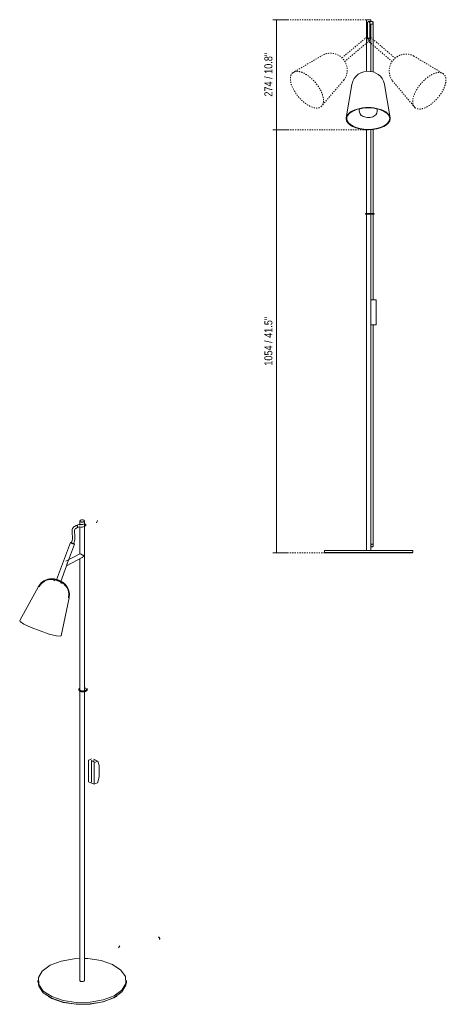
# Model space of a CAD drawing. Header units: millimetres. Extents: x -3761 to -449, y -1125 to 6929.
# Tile 2 of 3: x -1516 to -449, y -1125 to 1328. Entities that reach past the tile are written whole.
import ezdxf

# ---------------------------------------------------------------- set-up
doc = ezdxf.new("R2010")
doc.units = ezdxf.units.MM
doc.linetypes.add('Dash', pattern=[6, 3, -3])
for name, color, linetype, lineweight in [('Cotas', 7, 'Continuous', 9), ('Cotas-9', 7, 'Continuous', 9), ('Luminarias', 7, 'Continuous', 20)]:
    doc.layers.add(name, color=color, linetype=linetype, lineweight=lineweight)
doc.layers.add('Lighthing Fixture Dim Grey Dash', color=7, linetype='Dash', lineweight=9, true_color=0xd2d2d2)
doc.styles.add('Arial Narrow', font='ARIALN.TTF', dxfattribs={"height": 19.8})
doc.dimstyles.new('FARO_-_2_2mm_Arial_Narrow_mm_Inch_Right', dxfattribs={"dimscale": 304.8, "dimtxt": 20.263933, "dimasz": 0, "dimexe": 0.088583, "dimexo": 0.0625, "dimgap": 0.014764, "dimtad": 1, "dimdec": 0, "dimzin": 0, "dimdsep": 46, "dimtxsty": 'Arial Narrow', "dimblk1": 'NONE', "dimblk2": 'NONE', "dimsah": 1, "dimcen": 0.09, "dimadec": 0, "dimazin": 0, "dimtfac": 1, "dimtdec": 4, "dimtix": 1, "dimtmove": 0, "dimatfit": 3, "dimfxl": 0.029528, "dimfxlon": 1, "dimtvp": 1, "dimtolj": 1, "dimtzin": 0, "dimarcsym": 2})

# ---------------------------------------------------------------- blocks, each defined once
blk = doc.blocks.new('28254 - 28254 STUDIO Black floor lamp-493300-00 Isometrico PDF')
at = {"layer": 'Luminarias', "color": 9, "lineweight": 9, "true_color": 0xc0c0c0}
for p, q in [((7217.3, 79.3), (7217.3, 68.8)), ((7228.3, -344.9), (7228.3, 79.3)), ((7258.8, 74.9), (7261.3, 80.3)), ((7261.3, 80.3), (7258.8, 74.9)), ((7209.5, 68), (7210.1, 67.7)), ((7210.1, 67.7), (7210.6, 67.2)), ((7211.4, 65.8), (7211.6, 65.1)), ((7217.3, 64.4), (7217.3, -2.3)), ((7231.4, 67.5), (7231.1, 67.2)), ((7231.6, 68.1), (7231.4, 67.5)), ((7231.7, 68.7), (7231.6, 68.1)), ((7193.5, 25.6), (7159.1, -67.5)), ((7186.5, -25), (7203.8, 21.8)), ((7202, 23.1), (7201.7, 23.2)), ((7217.3, -2.3), (7181.9, -20.9)), ((7183.6, -32.4), (7222.5, -12)), ((7217.3, -14.5), (7217.3, -1065.6)), ((7169.4, -71.3), (7183.9, -32.1)), ((7158.2, -67.2), (7157.8, -68.4)), ((7167.1, -72), (7167.6, -70.7)), ((7113.7, -84.1), (7067.3, -168.9)), ((7170.5, -207.1), (7190.5, -112.4)), ((7228.3, -1065.6), (7228.3, -346)), ((7239.3, -516.5), (7246.1, -513)), ((7261.3, -518.9), (7252.1, -514.5)), ((7252.1, -514.7), (7261, -518.9)), ((7238.7, -569.7), (7238.7, -517.7)), ((7246, -571.4), (7246.2, -517.6)), ((7252.1, -521.9), (7252.2, -517.6)), ((7252.4, -524.3), (7252.4, -576.2)), ((7261, -518.9), (7253.1, -523.1)), ((7264.8, -529.9), (7261.5, -519.1)), ((7264.8, -557.6), (7264.8, -529.9)), ((7261.5, -571.7), (7264.8, -557.6)), ((7238.9, -570.2), (7252.7, -576.8)), ((7253.1, -576.7), (7260.9, -572.7)), ((7316.2, -978.8), (7313.6, -984.3)), ((7313.6, -984.3), (7316.2, -978.8)), ((7112.8, -1065.6), (7112.8, -1069.9)), ((7113.8, -1069.9), (7113.8, -1070.8)), ((7331.8, -1070.8), (7331.8, -1069.9)), ((7332.8, -1069.9), (7332.8, -1065.6)), ((7132.9, -1101.6), (7132.6, -1101.4)), ((7310.2, -1103.4), (7301.8, -1108.3))]:
    blk.add_line(p, q, dxfattribs=at)
for points in [[(7226.6, 81.3, 0), (7225.4, 81.7, 0), (7224.1, 81.9, 0), (7222.7, 82, 0), (7221.2, 81.9, 0), (7219.9, 81.6, 0), (7218.8, 81.2, 0), (7218, 80.6, 0), (7217.5, 79.9, 0), (7217.3, 79.2, 0), (7217.5, 78.5, 0), (7218.1, 77.8, 0), (7219, 77.3, 0)], [(7219, 77.3, 0), (7220.2, 76.8, 0), (7221.5, 76.6, 0), (7222.9, 76.5, 0), (7224.4, 76.6, 0), (7225.7, 76.9, 0), (7226.8, 77.4, 0), (7227.6, 77.9, 0), (7228.2, 78.6, 0), (7228.3, 79.3, 0), (7228.1, 80, 0), (7227.5, 80.7, 0), (7226.6, 81.3, 0)], [(7195.9, 24.8, 0), (7197.8, 30.6, 0), (7198.7, 34.9, 0), (7199, 38.1, 0), (7197.9, 49.7, 0), (7197.8, 54.6, 0), (7198.3, 58.1, 0), (7199.1, 60.4, 0), (7199.6, 61.4, 0), (7200.8, 63, 0), (7202.3, 64.5, 0), (7203.9, 65.7, 0), (7208.1, 68.1, 0)], [(7201.5, 22.7, 0), (7203.5, 28.7, 0), (7204.5, 33.3, 0), (7204.9, 37, 0), (7204.6, 43.6, 0), (7203.8, 51, 0), (7203.9, 55.3, 0), (7204.1, 56.5, 0), (7204.4, 57.6, 0), (7204.5, 57.9, 0), (7204.7, 58.2, 0), (7204.9, 58.5, 0), (7205.1, 58.8, 0), (7205.5, 59.3, 0), (7207.3, 60.7, 0), (7210.9, 62.8, 0)], [(7208, 68, 0), (7208.4, 68.2, 0), (7208.9, 68.2, 0), (7209.5, 68, 0)], [(7211.7, 64.4, 0), (7211.6, 65.1, 0), (7211.4, 65.8, 0), (7211, 66.5, 0), (7210.6, 67.2, 0), (7210.1, 67.7, 0), (7209.5, 68, 0), (7208.9, 68.2, 0), (7208.4, 68.2, 0), (7208, 68, 0)], [(7208.1, 68.1, 0), (7211.7, 69.7, 0), (7214.4, 70.3, 0), (7215.6, 70.4, 0), (7224.5, 70.7, 0), (7228.1, 72.4, 0)], [(7210.6, 67.2, 0), (7211, 66.5, 0), (7211.4, 65.8, 0)], [(7210.9, 62.8, 0), (7214, 64.1, 0), (7215, 64.3, 0), (7215.4, 64.3, 0), (7215.9, 64.4, 0), (7216.3, 64.4, 0), (7219.6, 64, 0), (7220.9, 64, 0), (7223.3, 64.2, 0), (7225.6, 64.8, 0), (7229.4, 66.3, 0), (7230.9, 67.1, 0)], [(7210.9, 62.8, 0), (7211, 62.9, 0), (7211.4, 63.2, 0), (7211.6, 63.8, 0), (7211.7, 64.4, 0)], [(7211.6, 63.8, 0), (7211.4, 63.2, 0), (7211, 62.9, 0), (7210.9, 62.8, 0)], [(7211.6, 65.1, 0), (7211.7, 64.4, 0), (7211.6, 63.8, 0)], [(7229.5, 72.3, 0), (7229, 72.5, 0), (7228.5, 72.5, 0), (7228, 72.3, 0)], [(7228, 72.3, 0), (7228.4, 72.5, 0), (7229, 72.5, 0), (7229.5, 72.3, 0), (7230.1, 72, 0), (7230.6, 71.5, 0), (7231.1, 70.8, 0)], [(7230.9, 67.1, 0), (7231.1, 67.2, 0), (7231.4, 67.5, 0), (7231.6, 68.1, 0), (7231.7, 68.7, 0), (7231.6, 69.4, 0), (7231.4, 70.1, 0), (7231.1, 70.8, 0), (7230.6, 71.5, 0), (7230.1, 72, 0), (7229.5, 72.3, 0)], [(7231.1, 70.8, 0), (7231.4, 70.1, 0), (7231.6, 69.4, 0), (7231.7, 68.7, 0)], [(7196, 25.3, 0), (7195.7, 25.4, 0), (7194.7, 25.6, 0), (7194, 25.7, 0), (7193.6, 25.7, 0), (7193.5, 25.5, 0), (7193.8, 25.2, 0), (7194.5, 24.8, 0), (7195.4, 24.4, 0)], [(7196.9, 24.1, 0), (7196.4, 24.3, 0), (7196, 24.5, 0), (7195.9, 24.7, 0), (7195.9, 24.8, 0)], [(7195.4, 24.4, 0), (7196.5, 23.9, 0), (7197.8, 23.3, 0), (7199.2, 22.8, 0), (7200.5, 22.4, 0), (7201.7, 22.1, 0), (7202.7, 21.8, 0), (7203.4, 21.7, 0), (7203.8, 21.7, 0), (7203.8, 21.9, 0), (7203.5, 22.2, 0), (7202.9, 22.6, 0), (7202, 23.1, 0)], [(7201.5, 22.7, 0), (7201.5, 22.6, 0), (7201.2, 22.6, 0), (7200.9, 22.7, 0), (7200.3, 22.8, 0), (7199.7, 23, 0), (7199, 23.2, 0), (7198.2, 23.5, 0), (7197.5, 23.8, 0), (7196.9, 24.1, 0)], [(7186.7, -24.3, 0), (7186.2, -25.8, 0), (7185.5, -27.3, 0), (7184.5, -28.7, 0)], [(7217.3, -2.3, 0), (7217.5, -2.3, 0), (7218.1, -2.4, 0), (7219, -2.8, 0)], [(7219, -2.8, 0), (7220.2, -3.4, 0), (7221.5, -4.2, 0), (7222.8, -4.9, 0), (7224, -5.6, 0), (7225, -6.3, 0), (7226, -6.9, 0), (7226.8, -7.5, 0)], [(7226.8, -7.5, 0), (7226, -8.8, 0), (7225, -9.9, 0), (7224, -11, 0), (7222.8, -11.8, 0), (7222.5, -12, 0)], [(7184.5, -28.7, 0), (7184.3, -30.5, 0), (7183.9, -32.1, 0)], [(7183.9, -32.1, 0), (7184.3, -31.4, 0), (7184.5, -30.6, 0), (7184.6, -29.7, 0)], [(7184.6, -29.7, 0), (7184.6, -29.2, 0), (7184.5, -28.7, 0)], [(7113.7, -84.1, 0), (7120.5, -75.2, 0), (7127.5, -69.9, 0), (7133.3, -67.2, 0), (7137.7, -65.8, 0), (7141.1, -65.2, 0), (7143.7, -64.9, 0), (7145.7, -64.8, 0), (7147.4, -64.8, 0), (7148.7, -64.9, 0), (7149.9, -65, 0), (7150.9, -65.1, 0), (7151.8, -65.2, 0), (7152.5, -65.3, 0), (7153.2, -65.4, 0), (7153.9, -65.5, 0), (7154.3, -65.6, 0)], [(7115.1, -84.8, 0), (7121.6, -76.2, 0), (7128.3, -71.2, 0), (7133.8, -68.6, 0), (7138.1, -67.3, 0), (7141.3, -66.7, 0), (7143.8, -66.4, 0), (7145.8, -66.3, 0), (7147.4, -66.3, 0), (7148.7, -66.4, 0), (7149.8, -66.5, 0), (7150.7, -66.6, 0), (7151.6, -66.7, 0), (7152.3, -66.8, 0), (7153, -66.9, 0), (7153.6, -67, 0), (7154, -67.1, 0)], [(7152.1, -70.2, 0), (7154, -68.5, 0), (7154.5, -68.1, 0)], [(7189, -112.1, 0), (7189.6, -101.4, 0), (7187.8, -93.2, 0), (7185.3, -87.6, 0), (7182.9, -83.9, 0), (7180.9, -81.3, 0), (7179.2, -79.5, 0), (7177.7, -78.1, 0), (7176.5, -77.1, 0), (7175.5, -76.3, 0), (7174.6, -75.6, 0), (7173.8, -75.1, 0), (7173.1, -74.6, 0), (7172.4, -74.2, 0), (7171.8, -73.9, 0), (7171.3, -73.6, 0), (7170.8, -73.3, 0), (7170.3, -73, 0), (7169.9, -72.8, 0), (7169.5, -72.6, 0), (7169.1, -72.4, 0), (7168.7, -72.2, 0), (7168.3, -72, 0), (7168, -71.8, 0), (7167.6, -71.6, 0), (7167.2, -71.5, 0), (7166.9, -71.3, 0), (7166.6, -71.2, 0), (7166.2, -71, 0), (7165.9, -70.9, 0), (7165.6, -70.7, 0), (7165.2, -70.6, 0), (7164.9, -70.5, 0), (7164.6, -70.3, 0), (7164.3, -70.2, 0), (7163.9, -70.1, 0), (7163.6, -70, 0), (7163.3, -69.8, 0), (7163, -69.7, 0), (7162.6, -69.6, 0), (7162.3, -69.5, 0), (7162, -69.4, 0), (7161.7, -69.2, 0), (7161.3, -69.1, 0), (7161, -69, 0), (7160.7, -68.9, 0), (7160.4, -68.8, 0), (7160, -68.7, 0), (7159.7, -68.6, 0), (7159.3, -68.5, 0), (7159, -68.4, 0), (7158.6, -68.2, 0), (7158.3, -68.1, 0), (7157.9, -68, 0), (7157.5, -67.9, 0), (7157.2, -67.8, 0), (7156.8, -67.7, 0), (7156.3, -67.6, 0), (7155.9, -67.5, 0), (7155.5, -67.4, 0), (7155, -67.3, 0), (7154.5, -67.2, 0), (7154, -67.1, 0)], [(7190.5, -112.4, 0), (7191.1, -101.3, 0), (7189.2, -92.7, 0), (7186.6, -86.9, 0), (7184.1, -83, 0), (7182, -80.3, 0), (7180.2, -78.4, 0), (7178.7, -77, 0), (7177.5, -76, 0), (7176.4, -75.1, 0), (7175.4, -74.4, 0), (7174.6, -73.9, 0), (7173.9, -73.4, 0), (7173.2, -73, 0), (7172.6, -72.6, 0), (7172.1, -72.3, 0), (7171.6, -72, 0), (7171.1, -71.7, 0), (7170.6, -71.5, 0), (7170.2, -71.3, 0), (7169.8, -71, 0), (7169.4, -70.8, 0), (7169, -70.7, 0), (7168.6, -70.5, 0), (7168.2, -70.3, 0), (7167.9, -70.1, 0), (7167.5, -70, 0), (7167.2, -69.8, 0), (7166.8, -69.7, 0), (7166.5, -69.5, 0), (7166.1, -69.4, 0), (7165.8, -69.2, 0), (7165.5, -69.1, 0), (7165.1, -69, 0), (7164.8, -68.8, 0), (7164.5, -68.7, 0), (7164.1, -68.6, 0), (7163.8, -68.4, 0), (7163.5, -68.3, 0), (7163.2, -68.2, 0), (7162.8, -68.1, 0), (7162.5, -68, 0), (7162.2, -67.8, 0), (7161.8, -67.7, 0), (7161.5, -67.6, 0), (7161.2, -67.5, 0), (7160.8, -67.4, 0), (7160.5, -67.3, 0), (7160.1, -67.2, 0), (7159.8, -67, 0), (7159.4, -66.9, 0), (7159, -66.8, 0), (7158.7, -66.7, 0), (7158.3, -66.6, 0), (7157.9, -66.5, 0), (7157.5, -66.4, 0), (7157.1, -66.3, 0), (7156.7, -66.2, 0), (7156.3, -66.1, 0), (7155.8, -66, 0), (7155.3, -65.8, 0), (7154.8, -65.7, 0), (7154.3, -65.6, 0)], [(7160.9, -68.7, 0), (7160, -68.3, 0), (7159.4, -67.9, 0), (7159.1, -67.6, 0), (7159.1, -67.4, 0)], [(7159.2, -67.2, 0), (7160, -68.4, 0), (7162.6, -69.5, 0)], [(7159.2, -67.3, 0), (7160, -68.4, 0), (7161.8, -69.1, 0)], [(7169.4, -71.2, 0), (7169.3, -71.4, 0), (7168.9, -71.4, 0), (7168.2, -71.3, 0), (7167.2, -71.1, 0), (7166, -70.7, 0), (7164.7, -70.3, 0), (7163.4, -69.8, 0), (7162.6, -69.5, 0)], [(7170.3, -76.8, 0), (7170.1, -74.4, 0), (7169.9, -73.8, 0)], [(7067.4, -168.8, 0), (7068.3, -171.2, 0), (7078, -177.5, 0), (7095.7, -185.9, 0), (7118, -194.8, 0), (7140.5, -202.4, 0), (7158.7, -207.1, 0)], [(7158.7, -207.1, 0), (7169, -208, 0), (7170.5, -206.8, 0)], [(7214.5, -340.6, 0), (7214.5, -340.4, 0), (7214.5, -340.1, 0), (7214.6, -339.8, 0), (7214.7, -339.6, 0), (7214.8, -339.3, 0), (7214.9, -339.1, 0), (7215, -338.8, 0), (7215.1, -338.6, 0), (7215.3, -338.3, 0), (7215.5, -338.1, 0), (7215.7, -337.9, 0), (7215.9, -337.7, 0), (7216.1, -337.5, 0), (7216.3, -337.3, 0), (7216.6, -337.1, 0), (7216.8, -336.9, 0), (7217.1, -336.8, 0), (7217.4, -336.6, 0)], [(7214.5, -340.6, 0), (7214.5, -340.9, 0), (7214.5, -341.2, 0), (7214.6, -341.4, 0), (7214.7, -341.7, 0), (7214.8, -341.9, 0), (7214.9, -342.2, 0), (7215, -342.4, 0), (7215.1, -342.7, 0), (7215.3, -342.9, 0), (7215.5, -343.1, 0), (7215.7, -343.3, 0), (7215.9, -343.5, 0), (7216.1, -343.7, 0), (7216.3, -343.9, 0), (7216.6, -344.1, 0), (7216.8, -344.3, 0), (7217.1, -344.5, 0), (7217.4, -344.6, 0), (7217.7, -344.8, 0), (7218, -344.9, 0), (7218.3, -345.1, 0), (7218.6, -345.2, 0), (7218.9, -345.4, 0), (7219.2, -345.5, 0), (7219.6, -345.6, 0), (7219.9, -345.7, 0), (7220.3, -345.8, 0), (7220.6, -345.9, 0), (7221, -346, 0), (7221.4, -346.1, 0), (7221.8, -346.1, 0), (7222.2, -346.2, 0), (7222.5, -346.2, 0), (7222.9, -346.3, 0), (7223.3, -346.3, 0), (7223.7, -346.4, 0), (7224.1, -346.4, 0), (7224.5, -346.4, 0), (7224.9, -346.4, 0), (7225.3, -346.4, 0), (7225.7, -346.4, 0), (7226.1, -346.4, 0), (7226.5, -346.3, 0), (7226.9, -346.3, 0), (7227.3, -346.3, 0), (7227.7, -346.2, 0), (7228.1, -346.2, 0), (7228.5, -346.1, 0), (7228.9, -346, 0), (7229.2, -345.9, 0), (7229.6, -345.8, 0), (7230, -345.8, 0), (7230.3, -345.7, 0), (7230.7, -345.5, 0), (7231, -345.4, 0), (7231.3, -345.3, 0), (7231.6, -345.2, 0), (7232, -345, 0), (7232.3, -344.9, 0), (7232.4, -344.8, 0)], [(7216.5, -340.6, 0), (7216.5, -340.5, 0), (7216.5, -340.4, 0), (7216.5, -340.3, 0), (7216.6, -340.2, 0), (7216.6, -340.1, 0), (7216.7, -339.9, 0), (7216.7, -339.8, 0), (7216.8, -339.7, 0), (7216.9, -339.5, 0), (7217, -339.4, 0), (7217.1, -339.3, 0), (7217.3, -339.1, 0), (7217.4, -339, 0), (7217.6, -338.9, 0), (7217.8, -338.7, 0), (7217.9, -338.6, 0)], [(7216.5, -340.6, 0), (7216.5, -340.7, 0), (7216.5, -340.8, 0), (7216.5, -341, 0), (7216.6, -341.1, 0), (7216.6, -341.2, 0), (7216.7, -341.3, 0), (7216.7, -341.4, 0), (7216.8, -341.6, 0), (7216.9, -341.7, 0), (7217, -341.8, 0), (7217.1, -342, 0), (7217.3, -342.1, 0), (7217.4, -342.2, 0), (7217.6, -342.4, 0), (7217.8, -342.5, 0), (7217.9, -342.6, 0), (7218.1, -342.8, 0), (7218.4, -342.9, 0), (7218.6, -343, 0), (7218.8, -343.1, 0), (7219.1, -343.3, 0), (7219.3, -343.4, 0), (7219.6, -343.5, 0), (7219.9, -343.6, 0), (7220.2, -343.7, 0), (7220.5, -343.8, 0), (7220.8, -343.9, 0), (7221.1, -343.9, 0), (7221.4, -344, 0), (7221.8, -344.1, 0), (7222.1, -344.2, 0), (7222.5, -344.2, 0), (7222.8, -344.3, 0), (7223.1, -344.3, 0), (7223.5, -344.3, 0), (7223.9, -344.4, 0), (7224.2, -344.4, 0), (7224.6, -344.4, 0), (7224.9, -344.4, 0), (7225.3, -344.4, 0), (7225.7, -344.4, 0), (7226, -344.4, 0), (7226.4, -344.3, 0), (7226.7, -344.3, 0), (7227.1, -344.3, 0), (7227.4, -344.2, 0), (7227.8, -344.2, 0), (7228.1, -344.1, 0), (7228.5, -344.1, 0), (7228.8, -344, 0), (7229.1, -343.9, 0), (7229.4, -343.8, 0), (7229.7, -343.7, 0), (7230, -343.6, 0), (7230.3, -343.5, 0), (7230.6, -343.4, 0), (7230.9, -343.3, 0), (7231.1, -343.2, 0), (7231.4, -343.1, 0), (7231.5, -343, 0)], [(7230.5, -335.7, 0), (7230.1, -335.6, 0), (7229.8, -335.5, 0), (7229.4, -335.4, 0), (7229.1, -335.3, 0), (7228.7, -335.2, 0), (7228.3, -335.1, 0)], [(7230.5, -337.8, 0), (7230.2, -337.7, 0), (7229.9, -337.6, 0), (7229.6, -337.5, 0), (7229.3, -337.4, 0), (7229, -337.3, 0), (7228.6, -337.2, 0), (7228.3, -337.2, 0)], [(7233.6, -340.6, 0), (7233.6, -340.7, 0), (7233.6, -340.8, 0), (7233.5, -341, 0), (7233.5, -341.1, 0), (7233.5, -341.2, 0), (7233.4, -341.3, 0), (7233.3, -341.4, 0), (7233.3, -341.6, 0), (7233.2, -341.7, 0), (7233.1, -341.8, 0), (7232.9, -342, 0), (7232.8, -342.1, 0), (7232.7, -342.2, 0), (7232.5, -342.4, 0), (7232.3, -342.5, 0), (7232.1, -342.6, 0), (7231.9, -342.8, 0), (7231.7, -342.9, 0), (7231.5, -343, 0), (7231.5, -343, 0)], [(7233.6, -340.6, 0), (7233.6, -340.5, 0), (7233.6, -340.4, 0), (7233.5, -340.3, 0), (7233.5, -340.2, 0), (7233.5, -340.1, 0), (7233.4, -339.9, 0), (7233.3, -339.8, 0), (7233.3, -339.7, 0), (7233.2, -339.5, 0), (7233.1, -339.4, 0), (7232.9, -339.3, 0), (7232.8, -339.1, 0), (7232.7, -339, 0), (7232.5, -338.9, 0), (7232.3, -338.7, 0)], [(7235.6, -340.6, 0), (7235.6, -340.9, 0), (7235.5, -341.2, 0), (7235.5, -341.4, 0), (7235.4, -341.7, 0), (7235.3, -341.9, 0), (7235.2, -342.2, 0), (7235.1, -342.4, 0), (7234.9, -342.7, 0), (7234.8, -342.9, 0), (7234.6, -343.1, 0), (7234.4, -343.3, 0), (7234.2, -343.5, 0), (7234, -343.7, 0), (7233.7, -343.9, 0), (7233.5, -344.1, 0), (7233.2, -344.3, 0), (7233, -344.5, 0), (7232.7, -344.6, 0), (7232.4, -344.8, 0), (7232.4, -344.8, 0)], [(7235.6, -340.6, 0), (7235.6, -340.4, 0), (7235.5, -340.1, 0), (7235.5, -339.8, 0), (7235.4, -339.6, 0), (7235.3, -339.3, 0), (7235.2, -339.1, 0), (7235.1, -338.8, 0), (7234.9, -338.6, 0), (7234.8, -338.3, 0), (7234.6, -338.1, 0), (7234.4, -337.9, 0)], [(7238.7, -517.7, 0), (7238.7, -517.5, 0), (7238.7, -517.3, 0), (7238.9, -517, 0), (7239, -516.8, 0), (7239.2, -516.6, 0), (7239.3, -516.5, 0)], [(7247.1, -518.7, 0), (7246.5, -518.2, 0), (7246.2, -517.7, 0), (7246.2, -517.6, 0)], [(7252.1, -517.4, 0), (7252.1, -517.9, 0), (7251.7, -518.4, 0), (7250.9, -518.8, 0), (7250, -519, 0), (7249, -519.1, 0), (7248, -519, 0), (7247.1, -518.7, 0)], [(7253.1, -523.1, 0), (7252.9, -523.2, 0), (7252.8, -523.4, 0), (7252.6, -523.6, 0), (7252.5, -523.8, 0), (7252.4, -524, 0), (7252.4, -524.3, 0)], [(7261.5, -519.1, 0), (7261.4, -519, 0), (7261.4, -518.9, 0), (7261.2, -518.9, 0), (7261.1, -518.9, 0), (7261, -518.9, 0)], [(7238.9, -570.2, 0), (7238.9, -570.2, 0), (7238.7, -570.1, 0), (7238.7, -569.9, 0), (7238.7, -569.7, 0)], [(7252.4, -576.2, 0), (7252.4, -576.5, 0), (7252.5, -576.6, 0), (7252.6, -576.7, 0), (7252.8, -576.8, 0), (7252.9, -576.8, 0), (7253.1, -576.7, 0)], [(7260.9, -572.7, 0), (7261.1, -572.5, 0), (7261.2, -572.4, 0), (7261.3, -572.2, 0), (7261.5, -572, 0), (7261.5, -571.7, 0)], [(7412.2, -957.8, 0), (7412.6, -957.6, 0), (7413.1, -957.6, 0), (7413.7, -957.8, 0)], [(7413.7, -957.8, 0), (7414.3, -958.2, 0), (7414.8, -958.7, 0), (7415.2, -959.3, 0), (7415.6, -960, 0), (7415.8, -960.7, 0), (7415.9, -961.4, 0), (7415.8, -962.1, 0), (7415.6, -962.6, 0), (7415.2, -963, 0), (7415.1, -963.1, 0)], [(7143.1, -1027.7, 0), (7123.6, -1041.9, 0), (7113.8, -1058.3, 0), (7114.6, -1075.6, 0), (7126.1, -1091.8, 0), (7147, -1105.4, 0), (7175.3, -1115.2, 0), (7208.3, -1120.1, 0), (7242.7, -1119.7, 0), (7275.2, -1114, 0), (7302.5, -1103.5, 0)], [(7217.3, -1010.7, 0), (7202.9, -1011.5, 0), (7170.4, -1017.2, 0), (7143.1, -1027.7, 0)], [(7302.5, -1103.5, 0), (7322, -1089.3, 0), (7331.8, -1072.8, 0), (7331, -1055.6, 0), (7319.5, -1039.4, 0), (7298.6, -1025.7, 0), (7270.3, -1016, 0), (7237.3, -1011.1, 0), (7228.3, -1010.7, 0)], [(7112.9, -1068.4, 0), (7114.6, -1079.9, 0), (7126.1, -1096.1, 0), (7147, -1109.8, 0), (7175.3, -1119.5, 0), (7208.3, -1124.4, 0), (7242.7, -1124, 0), (7275.2, -1118.3, 0), (7302.5, -1107.8, 0)], [(7219, -1067.6, 0), (7218.1, -1067, 0), (7217.5, -1066.4, 0), (7217.3, -1065.7, 0), (7217.3, -1065.6, 0)], [(7226.8, -1067.5, 0), (7225.7, -1067.9, 0), (7224.4, -1068.2, 0), (7222.9, -1068.3, 0), (7221.5, -1068.3, 0), (7220.2, -1068, 0), (7219, -1067.6, 0)], [(7228.3, -1065.5, 0), (7228.2, -1066.2, 0), (7227.6, -1066.9, 0), (7226.8, -1067.5, 0)], [(7302.5, -1107.8, 0), (7322, -1093.7, 0), (7331.8, -1077.2, 0), (7332.8, -1069.4, 0)], [(7301.8, -1108.3, 0), (7274.7, -1118.7, 0), (7242.6, -1124.4, 0), (7208.5, -1124.8, 0), (7175.8, -1120, 0), (7147.7, -1110.3, 0), (7139.1, -1105.7, 0)]]:
    blk.add_polyline3d(points, dxfattribs=at)
blk = doc.blocks.new('28254 - 28254 STUDIO Black floor lamp-V1-Alzado_PDF')
at = {"layer": 'Luminarias'}
for p, q in [((6704, 1328), (6704, 1230.5)), ((6709.5, 1328), (6704, 1328)), ((6715, 1328), (6709.5, 1328)), ((6715, 1323.1), (6715, 1328)), ((6706.5, 1320.1), (6706.5, 1319.7)), ((6712.1, 1321.6), (6712.4, 1320.9)), ((6712.5, 1319.8), (6712.5, 1320.1)), ((6715, 1230.5), (6715, 1317.1)), ((6719.6, 1317.5), (6718.9, 1317.2)), ((6720.2, 1318), (6719.6, 1317.5)), ((6720.7, 1318.6), (6720.2, 1318)), ((6721, 1319.3), (6720.7, 1318.7)), ((6721.1, 1320.1), (6721, 1319.3)), ((6704, 1278.5), (6704, 1199.3)), ((6715, 1199.1), (6715, 1278.5)), ((6704, 1230), (6704, 1199.3)), ((6715, 1199.1), (6715, 1230)), ((6667.9, 1166.9), (6653.8, 1083.9)), ((6763.4, 1083.9), (6749.4, 1166.9)), ((6686.3, 1101.4), (6686.6, 1105.9)), ((6731, 1101.4), (6730.6, 1105.9)), ((6704, 1054.2), (6704, 845.4)), ((6715, 845.4), (6715, 1054.4)), ((6704, 843.4), (6704, 6)), ((6715, 6), (6715, 843.4)), ((6728.5, 630), (6715, 630)), ((6728.5, 629), (6728.5, 630)), ((6728.5, 629), (6728.5, 569)), ((6715, 568), (6728.5, 568)), ((6728.5, 568), (6728.5, 569)), ((6599.5, 6), (6599.5, 1)), ((6819.5, 6), (6599.5, 6)), ((6819.5, 1), (6599.5, 1)), ((6600.5, 1), (6600.5, 0)), ((6600.5, 0), (6818.5, 0)), ((6818.5, 0), (6818.5, 1)), ((6819.5, 1), (6819.5, 6))]:
    blk.add_line(p, q, dxfattribs=at)
at = {"layer": 'Luminarias', "flags": 128}
for points in [[(6706.5, 1319.7), (6706.5, 1320.1), (6706.6, 1320.9), (6706.9, 1321.6), (6707.4, 1322.2), (6708, 1322.7), (6708.7, 1323), (6709.5, 1323.1)], [(6709.5, 1323.1), (6708.7, 1323), (6708, 1322.7), (6707.4, 1322.2), (6706.9, 1321.6), (6706.6, 1320.9), (6706.5, 1320.1)], [(6706.5, 1280.8), (6706.5, 1291), (6706.5, 1294.9), (6706.5, 1298.2), (6706.5, 1301.3), (6706.5, 1304.6), (6706.5, 1308), (6706.5, 1311.1), (6706.5, 1313.9), (6706.5, 1316), (6706.5, 1317.5), (6706.5, 1318.5), (6706.5, 1319.3), (6706.5, 1319.7), (6706.5, 1319.9), (6706.5, 1320), (6706.5, 1320.1), (6706.5, 1320.1), (6706.5, 1320.1)], [(6709.5, 1323.1), (6709.8, 1323.1), (6710.3, 1323.1), (6710.8, 1323.1), (6711.4, 1323.1), (6712, 1323.1), (6713.3, 1323.1), (6714.7, 1323.1), (6715.9, 1323.1), (6716.4, 1323.1), (6716.8, 1323.1), (6717.2, 1323.1), (6717.5, 1323.1), (6717.8, 1323.1), (6718, 1323.1), (6718.1, 1323.1), (6718.1, 1323.1)], [(6710.1, 1323), (6710.3, 1323), (6710.5, 1322.9)], [(6710.5, 1322.9), (6710.3, 1323), (6710.1, 1323)], [(6711, 1322.7), (6711.6, 1322.2), (6712, 1321.7)], [(6712, 1321.7), (6711.6, 1322.2), (6711, 1322.7)], [(6712.5, 1320.1), (6712.4, 1320.9), (6712.1, 1321.6)], [(6712.4, 1320.9), (6712.5, 1320.1), (6712.5, 1319.8)], [(6712.5, 1280.8), (6712.5, 1291), (6712.5, 1294.9), (6712.5, 1298.2), (6712.5, 1301.3), (6712.5, 1304.6), (6712.5, 1308), (6712.5, 1311.1), (6712.5, 1313.9), (6712.5, 1316), (6712.5, 1317.5), (6712.5, 1318.5), (6712.5, 1319.3), (6712.5, 1319.7), (6712.5, 1319.9), (6712.5, 1320), (6712.5, 1320.1), (6712.5, 1320.1), (6712.5, 1320.1)], [(6712.5, 1317.1), (6713.3, 1317.1), (6714.7, 1317.1), (6715.9, 1317.1), (6716.4, 1317.1), (6716.8, 1317.1), (6717.2, 1317.1), (6717.5, 1317.1), (6717.8, 1317.1), (6718, 1317.1), (6718.1, 1317.1), (6718.1, 1317.1)], [(6715.1, 1319.8), (6715.1, 1319.9), (6715.1, 1320), (6715.1, 1320), (6715.1, 1320), (6715.1, 1320.1), (6715.1, 1320.1), (6715.1, 1320.1)], [(6715.1, 1199), (6715.1, 1200.5), (6715.1, 1202.1), (6715.1, 1203.7), (6715.1, 1205.2), (6715.1, 1206.8), (6715.1, 1208.4), (6715.1, 1210), (6715.1, 1211.6), (6715.1, 1213.1), (6715.1, 1214.7), (6715.1, 1216.3), (6715.1, 1217.9), (6715.1, 1219.5), (6715.1, 1221.1), (6715.1, 1222.7), (6715.1, 1224.2), (6715.1, 1225.8), (6715.1, 1227.4), (6715.1, 1229), (6715.1, 1230.6), (6715.1, 1232.2), (6715.1, 1233.9), (6715.1, 1241.6), (6715.1, 1243.9), (6715.1, 1246.1), (6715.1, 1248.3), (6715.1, 1250.5), (6715.1, 1252.6), (6715.1, 1254.7), (6715.1, 1256.9), (6715.1, 1259), (6715.1, 1261.2), (6715.1, 1263.4), (6715.1, 1265.6), (6715.1, 1267.8), (6715.1, 1270), (6715.1, 1272.2), (6715.1, 1274.4), (6715.1, 1276.6), (6715.1, 1278.7), (6715.1, 1280.9), (6715.1, 1282.9), (6715.1, 1285), (6715.1, 1286.9), (6715.1, 1288.9), (6715.1, 1290.7), (6715.1, 1292.5), (6715.1, 1294.3), (6715.1, 1295.9), (6715.1, 1297.5), (6715.1, 1299.1), (6715.1, 1300.5), (6715.1, 1301.9), (6715.1, 1303.3), (6715.1, 1304.6), (6715.1, 1305.8), (6715.1, 1306.9), (6715.1, 1308), (6715.1, 1309), (6715.1, 1310), (6715.1, 1311), (6715.1, 1311.9), (6715.1, 1312.6), (6715.1, 1313.4), (6715.1, 1314.1), (6715.1, 1314.7), (6715.1, 1315.3), (6715.1, 1315.8), (6715.1, 1316.3), (6715.1, 1316.7), (6715.1, 1317.1)], [(6718.5, 1317.1), (6718.1, 1317.1), (6717.8, 1317.1)], [(6718.6, 1323.1), (6718.9, 1323), (6719.6, 1322.7), (6720.2, 1322.2), (6720.7, 1321.6), (6721, 1320.9), (6721.1, 1320.1)], [(6721.1, 1197.6), (6721.1, 1198.3), (6721.1, 1199.8), (6721.1, 1201.4), (6721.1, 1203), (6721.1, 1204.6), (6721.1, 1206.1), (6721.1, 1207.7), (6721.1, 1209.3), (6721.1, 1210.9), (6721.1, 1212.5), (6721.1, 1214.1), (6721.1, 1215.6), (6721.1, 1217.2), (6721.1, 1218.8), (6721.1, 1220.4), (6721.1, 1222), (6721.1, 1223.6), (6721.1, 1225.2), (6721.1, 1226.7), (6721.1, 1228.3), (6721.1, 1229.9), (6721.1, 1231.5), (6721.1, 1233.1), (6721.1, 1236.7), (6721.1, 1239.4), (6721.1, 1241.8), (6721.1, 1244.1), (6721.1, 1246.3), (6721.1, 1248.5), (6721.1, 1250.7), (6721.1, 1252.8), (6721.1, 1255), (6721.1, 1257.1), (6721.1, 1259.3), (6721.1, 1261.4), (6721.1, 1263.6), (6721.1, 1265.8), (6721.1, 1268), (6721.1, 1270.2), (6721.1, 1272.4), (6721.1, 1274.6), (6721.1, 1276.8), (6721.1, 1279), (6721.1, 1281.1), (6721.1, 1283.2), (6721.1, 1285.2), (6721.1, 1287.2), (6721.1, 1289.1), (6721.1, 1290.9), (6721.1, 1292.7), (6721.1, 1294.4), (6721.1, 1296.1), (6721.1, 1297.7), (6721.1, 1299.2), (6721.1, 1300.7), (6721.1, 1302.1), (6721.1, 1303.4), (6721.1, 1304.7), (6721.1, 1305.9), (6721.1, 1307), (6721.1, 1308.1), (6721.1, 1309.1), (6721.1, 1310.1), (6721.1, 1311.1), (6721.1, 1311.9), (6721.1, 1312.7), (6721.1, 1313.5), (6721.1, 1314.1), (6721.1, 1314.8), (6721.1, 1315.3), (6721.1, 1315.9), (6721.1, 1316.3), (6721.1, 1316.8), (6721.1, 1317.2), (6721.1, 1317.6), (6721.1, 1317.9), (6721.1, 1318.2), (6721.1, 1318.5), (6721.1, 1318.8), (6721.1, 1319), (6721.1, 1319.2), (6721.1, 1319.4), (6721.1, 1319.5), (6721.1, 1319.6), (6721.1, 1319.7), (6721.1, 1319.8), (6721.1, 1319.9), (6721.1, 1320), (6721.1, 1320), (6721.1, 1320), (6721.1, 1320.1), (6721.1, 1320.1), (6721.1, 1320.1)], [(6667.9, 1166.9), (6670.1, 1174.7), (6673.7, 1181.6), (6678.4, 1187.4), (6684, 1192.1), (6690.3, 1195.7), (6697.5, 1198.2), (6705.6, 1199.5), (6714.3, 1199.2), (6721.6, 1197.7), (6727.9, 1195.2), (6733.6, 1191.8), (6738.9, 1187.3), (6743.5, 1181.7), (6747.1, 1174.9), (6749.3, 1167.1), (6749.4, 1166.9)], [(6686.3, 1101.4), (6686.6, 1097.4), (6688.3, 1093.2), (6691.4, 1089.7), (6693.6, 1088.2), (6696.1, 1086.8), (6699.1, 1085.7), (6702.4, 1084.9), (6706, 1084.4), (6709.7, 1084.3), (6713.4, 1084.7), (6716.9, 1085.4), (6720.1, 1086.4), (6723, 1087.8), (6727.6, 1091.3), (6729.8, 1094.8), (6731, 1100.1), (6731, 1101.4)], [(6721.1, 845.4), (6721.1, 909.1), (6721.1, 974.7), (6721.1, 1031), (6721.1, 1032.6), (6721.1, 1034.1), (6721.1, 1035.7), (6721.1, 1037.3), (6721.1, 1038.8), (6721.1, 1040.4), (6721.1, 1041.9), (6721.1, 1043.5), (6721.1, 1045), (6721.1, 1046.6), (6721.1, 1048.2), (6721.1, 1049.7), (6721.1, 1051.3), (6721.1, 1052.8), (6721.1, 1054.4), (6721.1, 1054.8)], [(6715.1, 845.4), (6715.1, 911.8), (6715.1, 976.5), (6715.1, 1031.6), (6715.1, 1033.1), (6715.1, 1034.7), (6715.1, 1036.2), (6715.1, 1037.8), (6715.1, 1039.3), (6715.1, 1040.9), (6715.1, 1042.5), (6715.1, 1044), (6715.1, 1045.6), (6715.1, 1047.1), (6715.1, 1048.7), (6715.1, 1050.2), (6715.1, 1051.8), (6715.1, 1053.3), (6715.1, 1054.4)], [(6702, 844.4), (6702.5, 845.2), (6703, 845.4)], [(6703, 843.4), (6702.2, 843.8), (6702, 844.4)], [(6722.1, 845.4), (6721.2, 845.4), (6718.6, 845.4), (6714.8, 845.4), (6710.6, 845.4), (6706.8, 845.4), (6704.1, 845.4), (6703, 845.4), (6703, 845.4)], [(6703.6, 843.4), (6703, 843.4), (6703, 843.4)], [(6703, 843.4), (6704, 843.4), (6706.6, 843.4), (6710.4, 843.4), (6714.6, 843.4), (6718.4, 843.4), (6721.1, 843.4), (6722.1, 843.4), (6722.1, 843.4)], [(6715.1, 630), (6715.1, 650.4), (6715.1, 696.8), (6715.1, 779.7), (6715.1, 843.4)], [(6721.1, 630), (6721.1, 648.1), (6721.1, 698.7), (6721.1, 793), (6721.1, 843.4)], [(6721.6, 845.4), (6722.1, 845.4), (6722.1, 845.4)], [(6722.1, 845.4), (6723, 844.9), (6723.1, 844.4)], [(6723.1, 844.4), (6722.7, 843.5), (6722.1, 843.4)], [(6715.1, 18.8), (6715.1, 18.7), (6715.1, 18.7), (6715.1, 18.6), (6715.1, 18.6), (6715.1, 18.5), (6715.1, 18.5), (6715.1, 18.4), (6715.1, 18.4), (6715.1, 18.3), (6715.1, 18.3), (6715.1, 18.2), (6715.1, 18.2), (6715.1, 18.1), (6715.1, 18.1), (6715.1, 18), (6715.1, 18), (6715.1, 18), (6715.1, 17.9), (6715.1, 17.9), (6715.1, 17.9), (6715.1, 17.9), (6715.1, 17.8), (6715.1, 17.8), (6715.1, 18.1), (6715.1, 18.1), (6715.1, 18.2), (6715.1, 18.3), (6715.1, 19.7), (6715.1, 23.3), (6715.1, 29.8), (6715.1, 39.8), (6715.1, 59.9), (6715.1, 91.1), (6715.1, 147), (6715.1, 199.3), (6715.1, 292.4), (6715.1, 417.8), (6715.1, 463.3), (6715.1, 513.7), (6715.1, 568)], [(6721.1, 18.6), (6721.1, 18.6), (6721.1, 18.5), (6721.1, 18.5), (6721.1, 18.4), (6721.1, 18.4), (6721.1, 18.3), (6721.1, 18.3), (6721.1, 18.2), (6721.1, 18.2), (6721.1, 18.1), (6721.1, 18.1), (6721.1, 18), (6721.1, 18), (6721.1, 18), (6721.1, 17.9), (6721.1, 17.9), (6721.1, 17.9), (6721.1, 17.9), (6721.1, 17.8), (6721.1, 17.8), (6721.1, 18.1), (6721.1, 18.1), (6721.1, 18.2), (6721.1, 18.3), (6721.1, 19.7), (6721.1, 23.3), (6721.1, 29.8), (6721.1, 39.9), (6721.1, 59.9), (6721.1, 91.1), (6721.1, 146.9), (6721.1, 199.4), (6721.1, 292.5), (6721.1, 419.4), (6721.1, 464.7), (6721.1, 516), (6721.1, 568)], [(6718.1, 21.8), (6717, 21.6), (6716.1, 21), (6715.4, 20.1), (6715.1, 19), (6715.1, 18.8)], [(6715.1, 17.8), (6715.2, 17), (6715.7, 16.1), (6716.2, 15.6), (6717.1, 15), (6718.1, 14.8)], [(6721.1, 18.8), (6721, 19.6), (6720.5, 20.5), (6720, 21.1), (6719.1, 21.6), (6718.1, 21.8)], [(6718.1, 14.8), (6719.2, 15), (6720.1, 15.6), (6720.8, 16.5), (6721.1, 17.6), (6721.1, 17.8)], [(6721.1, 18.8), (6721.1, 18.7), (6721.1, 18.7), (6721.1, 18.6)]]:
    blk.add_lwpolyline(points, dxfattribs=at)
at = {"layer": 'Luminarias'}
for start, end in [(169.1005, 180), (180, 189.7646), (0, 10.8995), (350.2335, 0)]:
    blk.add_arc((6709.5, 1230), 5.5, start, end, dxfattribs=at)
for centre, major_axis, ratio, start_param, end_param in [((6718.1, 1320.1), (3, 0), 0.999985, 4.625664, 4.712389), ((6718.1, 1320.1), (3, 0), 0.999985, 4.712389, 4.85209), ((6718.1, 1320.1), (3, 0), 0.999985, 5.78374, 7.696292), ((6718.1, 1320.1), (3, 0), 0.999985, 4.974188, 5.759587), ((6709.5, 1278.5), (5.5, 0), 0.5, 1.570796, 3.141593), ((6709.5, 1278.5), (5.5, 0), 0.5, 0, 1.570796), ((6708.6, 1081.6), (55, 0), 0.5, 0, 3.141593), ((6708.6, 1081.6), (53.5, 0), 0.5, 0, 3.141593), ((6708.6, 1081.6), (55, 0), 0.5, 3.141593, 6.283185), ((6708.6, 1081.6), (53.5, 0), 0.5, 3.141593, 6.283185)]:
    blk.add_ellipse(centre, major_axis=major_axis, ratio=ratio, start_param=start_param, end_param=end_param, dxfattribs=at)
blk = doc.blocks.new('DIMBLOCK6-Alzado_PDF')
at = {"layer": 'Cotas-9', "color": 251, "true_color": 0x5b5b5b}
for p, q in [((-876.3, 1328), (-885.3, 1328)), ((-876.3, 1328), (-876.3, 1053.7)), ((-876.3, 1328), (-849.3, 1328)), ((-876.3, 1053.7), (-885.3, 1053.7)), ((-876.3, 1053.7), (-849.3, 1053.7))]:
    blk.add_line(p, q, dxfattribs=at)
at = {"layer": 'Cotas-9', "color": 0, "insert": (-906.4, 1136.3), "char_height": 19.8, "width": 130.847, "attachment_point": 1, "rotation": 90, "line_spacing_factor": 0.974696, "style": 'Arial Narrow'}
blk.add_mtext('274 / 10.8"', dxfattribs=at)
blk = doc.blocks.new('_None')
blk = doc.blocks.new('DIMBLOCK7-Alzado_PDF')
at = {"layer": 'Cotas-9', "color": 251, "true_color": 0x5b5b5b}
for p, q in [((-876.3, 1053.7), (-885.3, 1053.7)), ((-876.3, 1053.7), (-876.3, 0)), ((-876.3, 1053.7), (-849.3, 1053.7)), ((-876.3, 0), (-885.3, 0)), ((-876.3, 0), (-849.3, 0))]:
    blk.add_line(p, q, dxfattribs=at)
at = {"layer": 'Cotas-9', "color": 0, "insert": (-906.4, 466), "char_height": 19.8, "width": 145.9, "attachment_point": 1, "rotation": 90, "line_spacing_factor": 0.974696, "style": 'Arial Narrow'}
blk.add_mtext('1054 / 41.5"', dxfattribs=at)

msp = doc.modelspace()

# ---------------------------------------------------------------- linework, layer by layer
at = {"layer": 'Lighthing Fixture Dim Grey Dash'}
for p, q in [((-641.6, 1328), (-875.5, 1328)), ((-713.3, 1232.9), (-652.1, 1284.3)), ((-644.9, 1275.8), (-706.3, 1224.2)), ((-588.5, 1223.8), (-649.3, 1275.8)), ((-642, 1284.3), (-581, 1232.2)), ((-835.9, 1195.8), (-761.4, 1239.7)), ((-460.1, 1192.7), (-534.3, 1237.4)), ((-765.2, 1111.5), (-708.9, 1177.3)), ((-531.6, 1109.1), (-587.3, 1175.4)), ((-647.1, 1053.7), (-875.5, 1053.7)), ((-756.1, 0), (-875.5, 0))]:
    msp.add_line(p, q, dxfattribs=at)
for centre, radius, start, end in [((-654.3, 1275.2), 9.41, 3.5657, 76.4343), ((-639.9, 1275.1), 9.41, 103.0524, 175.921), ((-742.1, 1202.6), 41.8, 322.607, 117.393), ((-553.9, 1200.4), 41.8, 62.0937, 216.8796)]:
    msp.add_arc(centre, radius, start, end, dxfattribs=at)
for centre, major_axis, start_param, end_param in [((-800.6, 1153.6), (-35.4, 42.2), 3.141593, 6.283185), ((-495.9, 1150.9), (35.7, 41.8), 0, 3.141593), ((-800.6, 1153.6), (-35.4, 42.2), 0, 3.141593), ((-495.9, 1150.9), (35.7, 41.8), 3.141593, 6.283185)]:
    msp.add_ellipse(centre, major_axis=major_axis, ratio=0.5, start_param=start_param, end_param=end_param, dxfattribs=at)

# ---------------------------------------------------------------- block references
at = {"layer": 'Luminarias'}
msp.add_blockref('28254 - 28254 STUDIO Black floor lamp-V1-Alzado_PDF', (-7356.6, 0), dxfattribs=at)
at = {"layer": 'Luminarias', "color": 9, "lineweight": 9, "true_color": 0xc0c0c0}
msp.add_blockref('28254 - 28254 STUDIO Black floor lamp-493300-00 Isometrico PDF', (-8583, 0), dxfattribs=at)

# ---------------------------------------------------------------- dimensions: what is measured, and where the dimension line sits
at = {"layer": 'Cotas', "color": 251, "true_color": 0x5b5b5b}
for base, p1, p2, override, picture, middle in [((-876.3, 1053.7), (-885.3, 1328), (-885.3, 1053.7), {"dimpost": '<>', "dimfxl": 274.317001}, 'DIMBLOCK6-Alzado_PDF', (-893.6, 1190.8)), ((-876.3, 0), (-885.3, 1053.7), (-885.3, 0), {"dimpost": '<>', "dimfxl": 1053.682999}, 'DIMBLOCK7-Alzado_PDF', (-893.6, 526.8))]:
    dim = msp.add_linear_dim(base=base, p1=p1, p2=p2, angle=90, dimstyle='FARO_-_2_2mm_Arial_Narrow_mm_Inch_Right', override=override, dxfattribs=at)
    dim.commit()
    dim.dimension.update_dxf_attribs({"geometry": picture, "text_midpoint": middle})

doc.saveas('drawing.dxf')
